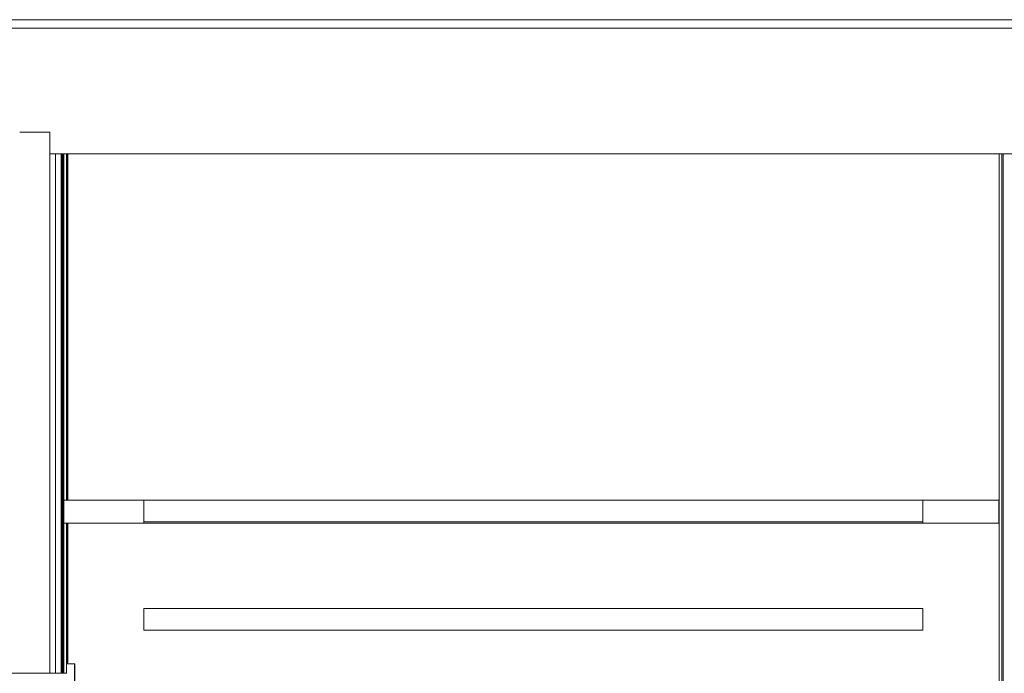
# Model space of a CAD drawing. Header units: millimetres. Extents: x -30280 to 309309, y -17460 to 4378.
# Tile 220 of 256: x 117516 to 119791, y -9336 to -7826. Entities that reach past the tile are written whole.
import ezdxf

# ---------------------------------------------------------------- set-up
doc = ezdxf.new("R2010")
doc.units = ezdxf.units.MM
doc.header["$MEASUREMENT"] = 0
doc.linetypes.add('Wipeout_Contour', pattern=[1000, 0, -1000])
for name, color, linetype, lineweight in [('P1_PLANTA PRIMERA_3_10_ESTR_Fotjats_Pluma_Nº__1', 7, 'Continuous', 5), ('P1_PLANTA PRIMERA_3_Nuevo_07_CR_Cel Ras armstrong_Pluma_Nº__1', 7, 'Continuous', 5), ('P1_PLANTA PRIMERA_3_Nuevo_07_CR_Cel Ras pladur_Pluma_Nº__1', 7, 'Continuous', 5), ('P1_PLANTA PRIMERA_3_Nuevo_08_E_Envans secs_Pluma_Nº__1', 7, 'Continuous', 5), ('P1_PLANTA PRIMERA_3_Nuevo_08_E_Envans secs_Pluma_Nº__47', 7, 'Continuous', 20)]:
    doc.layers.add(name, color=color, linetype=linetype, lineweight=lineweight)
for name, color, linetype in [('P1_PLANTA PRIMERA_3_Nuevo_07_CR_Cel Ras armstrong', 7, 'Continuous'), ('P1_PLANTA PRIMERA_3_Nuevo_07_CR_Cel Ras pladur', 7, 'Continuous'), ('P1_PLANTA PRIMERA_3_Nuevo_08_E_Envans secs', 7, 'Continuous')]:
    doc.layers.add(name, color=color, linetype=linetype)
doc.layers.add('P1_PLANTA PRIMERA_3_Nuevo_07_CR_Cel Ras armstrong_Pluma_Nº__102', color=7, linetype='Continuous', lineweight=5, true_color=0xcccccc)
doc.layers.add('P1_PLANTA PRIMERA_3_Nuevo_07_CR_Cel Ras pladur_Pluma_Nº__102', color=7, linetype='Continuous', lineweight=5, true_color=0xcccccc)

msp = doc.modelspace()

# ---------------------------------------------------------------- linework, layer by layer
at = {"layer": 'P1_PLANTA PRIMERA_3_10_ESTR_Fotjats_Pluma_Nº__1', "color": 7, "linetype": 'Continuous', "lineweight": 5}
for p, q in [((129327.2, -7826.1), (98930, -7826.1)), ((129327.2, -7846), (98930, -7846))]:
    msp.add_line(p, q, dxfattribs=at)
at = {"layer": 'P1_PLANTA PRIMERA_3_Nuevo_07_CR_Cel Ras armstrong_Pluma_Nº__1', "color": 7, "linetype": 'Continuous', "lineweight": 5}
for p, q in [((118402.4, -8936.1), (117802.4, -8936.1)), ((119002.4, -8936.1), (118402.4, -8936.1)), ((119602.4, -8936.1), (119002.4, -8936.1))]:
    msp.add_line(p, q, dxfattribs=at)
at = {"layer": 'P1_PLANTA PRIMERA_3_Nuevo_08_E_Envans secs_Pluma_Nº__1', "color": 7, "linetype": 'Continuous', "lineweight": 5}
for p, q in [((117585.7, -8086.1), (117515.7, -8086.1)), ((117598.7, -8136.1), (117598.7, -9336.1))]:
    msp.add_line(p, q, dxfattribs=at)
at = {"layer": 'P1_PLANTA PRIMERA_3_Nuevo_08_E_Envans secs_Pluma_Nº__1', "color": 7, "linetype": 'Continuous', "lineweight": 5, "flags": 128}
msp.add_lwpolyline([(117585.7, -8086.1), (117585.7, -8136.1), (117585.7, -9336.1)], dxfattribs=at)

# ---------------------------------------------------------------- wipeouts: each hides what was drawn before it
at = {"color": 254, "linetype": 'Wipeout_Contour', "lineweight": 0, "ltscale": 476237.186358}
msp.add_wipeout([(118402.4, -9186.1), (118402.4, -9236.1), (119002.4, -9236.1), (119002.4, -9186.1)], dxfattribs=at).dxf.layer = 'P1_PLANTA PRIMERA_3_Nuevo_07_CR_Cel Ras armstrong'
at = {"color": 254, "linetype": 'Wipeout_Contour', "lineweight": 0, "ltscale": 476168.914895}
msp.add_wipeout([(117802.4, -8989.1), (119602.4, -8989.1), (119602.4, -8986.1), (117802.4, -8986.1)], dxfattribs=at).dxf.layer = 'P1_PLANTA PRIMERA_3_Nuevo_07_CR_Cel Ras pladur'
at = {"color": 254, "linetype": 'Wipeout_Contour', "lineweight": 0, "ltscale": 589723.87368}
msp.add_wipeout([(117615.1, -9336.1), (117617.7, -9336.1), (117617.7, -8936.1), (117617.7, -8136.1), (117615.1, -8136.1)], dxfattribs=at).dxf.layer = 'P1_PLANTA PRIMERA_3_Nuevo_08_E_Envans secs'
at = {"color": 254, "linetype": 'Wipeout_Contour', "lineweight": 0, "ltscale": 601131.769149}
msp.add_wipeout([(119787.9, -11434.1), (119789.9, -11434.1), (119789.9, -11436.1), (119790.5, -8136.1), (119787.9, -8136.1)], dxfattribs=at).dxf.layer = 'P1_PLANTA PRIMERA_3_Nuevo_08_E_Envans secs'
at = {"color": 254, "linetype": 'Wipeout_Contour', "lineweight": 0, "ltscale": 354037.487647}
msp.add_wipeout([(117642.7, -9314.1), (117642.7, -9364.1), (117643.3, -9314.1)], dxfattribs=at).dxf.layer = 'P1_PLANTA PRIMERA_3_Nuevo_08_E_Envans secs'
at = {"color": 254, "linetype": 'Wipeout_Contour', "lineweight": 0, "ltscale": 357947.132001}
msp.add_wipeout([(118948, -9376.1), (118948, -9336.1), (118947.8, -9376.1)], dxfattribs=at).dxf.layer = 'P1_PLANTA PRIMERA_3_Nuevo_08_E_Envans secs'

# ---------------------------------------------------------------- next in the draw order: linework, layer by layer
at = {"layer": 'P1_PLANTA PRIMERA_3_Nuevo_07_CR_Cel Ras armstrong_Pluma_Nº__1', "color": 7, "linetype": 'Continuous', "lineweight": 5}
for p, q in [((118402.4, -8986.1), (117802.4, -8986.1)), ((119002.4, -8986.1), (118402.4, -8986.1)), ((119602.4, -8986.1), (119002.4, -8986.1))]:
    msp.add_line(p, q, dxfattribs=at)
at = {"layer": 'P1_PLANTA PRIMERA_3_Nuevo_07_CR_Cel Ras pladur_Pluma_Nº__1', "color": 7, "linetype": 'Continuous', "lineweight": 5}
for p, q in [((117802.4, -8936.1), (117802.4, -8986.1)), ((119602.4, -8936.1), (119602.4, -8986.1)), ((117802.4, -8986.1), (117802.4, -8989.1)), ((119602.4, -8986.1), (119602.4, -8989.1))]:
    msp.add_line(p, q, dxfattribs=at)
at = {"layer": 'P1_PLANTA PRIMERA_3_Nuevo_07_CR_Cel Ras pladur_Pluma_Nº__102', "color": 254, "linetype": 'Continuous', "lineweight": 5, "true_color": 0xcccccc}
msp.add_line((117802.4, -8989.1), (119602.4, -8989.1), dxfattribs=at)
at = {"layer": 'P1_PLANTA PRIMERA_3_Nuevo_08_E_Envans secs_Pluma_Nº__1', "color": 7, "linetype": 'Continuous', "lineweight": 5}
for p, q in [((117642.7, -9314.1), (117643.3, -9314.1)), ((117642.7, -9314.1), (117642.7, -9364.1)), ((117643.3, -9314.1), (117643.3, -11434.1))]:
    msp.add_line(p, q, dxfattribs=at)

# ---------------------------------------------------------------- next in the draw order: wipeouts: each hides what was drawn before it
at = {"color": 254, "linetype": 'Wipeout_Contour', "lineweight": 0, "ltscale": 473844.416166}
msp.add_wipeout([(117802.4, -9186.1), (117802.4, -9236.1), (118402.4, -9236.1), (118402.4, -9186.1)], dxfattribs=at).dxf.layer = 'P1_PLANTA PRIMERA_3_Nuevo_07_CR_Cel Ras armstrong'
at = {"color": 254, "linetype": 'Wipeout_Contour', "lineweight": 0, "ltscale": 478630.028947}
msp.add_wipeout([(119002.4, -9236.1), (119602.4, -9236.1), (119602.4, -9186.1), (119002.4, -9186.1)], dxfattribs=at).dxf.layer = 'P1_PLANTA PRIMERA_3_Nuevo_07_CR_Cel Ras armstrong'
at = {"color": 254, "linetype": 'Wipeout_Contour', "lineweight": 0, "ltscale": 471743.444789}
msp.add_wipeout([(117627.1, -8136.1), (117624.7, -8136.1), (117624.7, -8936.1), (117627.1, -8936.1)], dxfattribs=at).dxf.layer = 'P1_PLANTA PRIMERA_3_Nuevo_08_E_Envans secs'
at = {"color": 254, "linetype": 'Wipeout_Contour', "lineweight": 0, "ltscale": 480785.771614}
msp.add_wipeout([(119787.9, -8136.1), (119784.5, -8136.1), (119784.5, -11434.1), (119787.9, -11434.1)], dxfattribs=at).dxf.layer = 'P1_PLANTA PRIMERA_3_Nuevo_08_E_Envans secs'
at = {"color": 254, "linetype": 'Wipeout_Contour', "lineweight": 0, "ltscale": 471925.77622}
msp.add_wipeout([(117624.7, -8989.1), (117624.7, -9314.1), (117627.1, -9314.1), (117627.1, -8989.1)], dxfattribs=at).dxf.layer = 'P1_PLANTA PRIMERA_3_Nuevo_08_E_Envans secs'

# ---------------------------------------------------------------- next in the draw order: linework, layer by layer
at = {"layer": 'P1_PLANTA PRIMERA_3_10_ESTR_Fotjats_Pluma_Nº__1', "color": 7, "linetype": 'Continuous', "lineweight": 5, "flags": 128}
msp.add_lwpolyline([(119816.5, -8136.1), (119803.5, -8136.1), (119790.5, -8136.1), (119784.5, -8136.1), (119778.5, -8136.1)], dxfattribs=at)
at = {"layer": 'P1_PLANTA PRIMERA_3_Nuevo_07_CR_Cel Ras armstrong_Pluma_Nº__102', "color": 254, "linetype": 'Continuous', "lineweight": 5, "true_color": 0xcccccc}
for p, q in [((117802.4, -9236.1), (117802.4, -9186.1)), ((117802.4, -9186.1), (118402.4, -9186.1)), ((118402.4, -9186.1), (119002.4, -9186.1)), ((119002.4, -9186.1), (119602.4, -9186.1)), ((119602.4, -9236.1), (119602.4, -9186.1)), ((117802.4, -9236.1), (118402.4, -9236.1)), ((118402.4, -9236.1), (119002.4, -9236.1)), ((119002.4, -9236.1), (119602.4, -9236.1))]:
    msp.add_line(p, q, dxfattribs=at)
at = {"layer": 'P1_PLANTA PRIMERA_3_Nuevo_07_CR_Cel Ras pladur_Pluma_Nº__1', "color": 7, "linetype": 'Continuous', "lineweight": 5}
for p, q in [((119777.9, -8936.1), (119602.4, -8936.1)), ((119777.9, -8936.1), (119777.9, -8989.1)), ((119777.9, -8989.1), (119602.4, -8989.1))]:
    msp.add_line(p, q, dxfattribs=at)
at = {"layer": 'P1_PLANTA PRIMERA_3_Nuevo_08_E_Envans secs_Pluma_Nº__1', "color": 7, "linetype": 'Continuous', "lineweight": 5}
for p, q in [((119778.5, -8136.1), (119778.5, -11434.1)), ((119784.5, -8136.1), (119784.5, -11434.1))]:
    msp.add_line(p, q, dxfattribs=at)
at = {"layer": 'P1_PLANTA PRIMERA_3_Nuevo_08_E_Envans secs_Pluma_Nº__47', "color": 7, "linetype": 'Continuous', "lineweight": 20}
for p, q in [((119787.9, -11434.1), (119787.9, -8136.1)), ((119787.9, -8136.1), (119787.9, -11434.1))]:
    msp.add_line(p, q, dxfattribs=at)

# ---------------------------------------------------------------- next in the draw order: wipeouts: each hides what was drawn before it
at = {"color": 254, "linetype": 'Wipeout_Contour', "lineweight": 0, "ltscale": 471757.659919}
msp.add_wipeout([(117612.7, -9336.1), (117615.1, -9336.1), (117615.1, -8136.1), (117612.7, -8136.1)], dxfattribs=at).dxf.layer = 'P1_PLANTA PRIMERA_3_Nuevo_08_E_Envans secs'

# ---------------------------------------------------------------- next in the draw order: linework, layer by layer
at = {"layer": 'P1_PLANTA PRIMERA_3_Nuevo_08_E_Envans secs_Pluma_Nº__1', "color": 7, "linetype": 'Continuous', "lineweight": 5}
msp.add_line((117611.7, -8136.1), (117611.7, -9336.1), dxfattribs=at)
at = {"layer": 'P1_PLANTA PRIMERA_3_Nuevo_08_E_Envans secs_Pluma_Nº__1', "color": 7, "linetype": 'Continuous', "lineweight": 5, "flags": 128}
msp.add_lwpolyline([(117623.7, -9336.1), (117617.7, -9336.1), (117611.7, -9336.1), (117598.7, -9336.1), (117585.7, -9336.1), (117515.7, -9336.1), (117502.7, -9336.1), (117489.7, -9336.1), (117483.7, -9336.1), (117477.7, -9336.1)], dxfattribs=at)

# ---------------------------------------------------------------- next in the draw order: wipeouts: each hides what was drawn before it
at = {"color": 254, "linetype": 'Wipeout_Contour', "lineweight": 0, "ltscale": 353773.598026}
msp.add_wipeout([(117623.7, -8136.1), (117623.7, -8936.1), (117624.7, -8136.1)], dxfattribs=at).dxf.layer = 'P1_PLANTA PRIMERA_3_Nuevo_08_E_Envans secs'
at = {"color": 254, "linetype": 'Wipeout_Contour', "lineweight": 0, "ltscale": 353926.69388}
msp.add_wipeout([(117623.7, -8989.1), (117623.7, -9314.1), (117624.7, -8989.1)], dxfattribs=at).dxf.layer = 'P1_PLANTA PRIMERA_3_Nuevo_08_E_Envans secs'

# ---------------------------------------------------------------- next in the draw order: linework, layer by layer
at = {"layer": 'P1_PLANTA PRIMERA_3_10_ESTR_Fotjats_Pluma_Nº__1', "color": 7, "linetype": 'Continuous', "lineweight": 5}
msp.add_line((119778.5, -8136.1), (117623.7, -8136.1), dxfattribs=at)
at = {"layer": 'P1_PLANTA PRIMERA_3_10_ESTR_Fotjats_Pluma_Nº__1', "color": 7, "linetype": 'Continuous', "lineweight": 5, "flags": 128}
msp.add_lwpolyline([(117623.7, -8136.1), (117617.7, -8136.1), (117611.7, -8136.1), (117598.7, -8136.1), (117585.7, -8136.1)], dxfattribs=at)
at = {"layer": 'P1_PLANTA PRIMERA_3_Nuevo_07_CR_Cel Ras pladur_Pluma_Nº__1', "color": 7, "linetype": 'Continuous', "lineweight": 5}
for p, q in [((117623.7, -8936.1), (117617.7, -8936.1)), ((117802.4, -8936.1), (117623.7, -8936.1)), ((117623.7, -8989.1), (117617.7, -8989.1)), ((117802.4, -8989.1), (117623.7, -8989.1))]:
    msp.add_line(p, q, dxfattribs=at)
at = {"layer": 'P1_PLANTA PRIMERA_3_Nuevo_08_E_Envans secs_Pluma_Nº__1', "color": 7, "linetype": 'Continuous', "lineweight": 5}
for p, q in [((117623.7, -8136.1), (117623.7, -8936.1)), ((117642.7, -9314.1), (117623.7, -9314.1))]:
    msp.add_line(p, q, dxfattribs=at)
at = {"layer": 'P1_PLANTA PRIMERA_3_Nuevo_08_E_Envans secs_Pluma_Nº__1', "color": 7, "linetype": 'Continuous', "lineweight": 5, "flags": 128}
for points in [[(117617.7, -8136.1), (117617.7, -8936.1), (117617.7, -8989.1), (117617.7, -9336.1)], [(117623.7, -8989.1), (117623.7, -9314.1), (117623.7, -9336.1)]]:
    msp.add_lwpolyline(points, dxfattribs=at)
at = {"layer": 'P1_PLANTA PRIMERA_3_Nuevo_08_E_Envans secs_Pluma_Nº__47', "color": 7, "linetype": 'Continuous', "lineweight": 20}
for p, q in [((117612.7, -9336.1), (117612.7, -8136.1)), ((117615.1, -8136.1), (117615.1, -9336.1)), ((117627.1, -8936.1), (117627.1, -8136.1)), ((117627.1, -9314.1), (117627.1, -8989.1))]:
    msp.add_line(p, q, dxfattribs=at)

doc.saveas('drawing.dxf')
